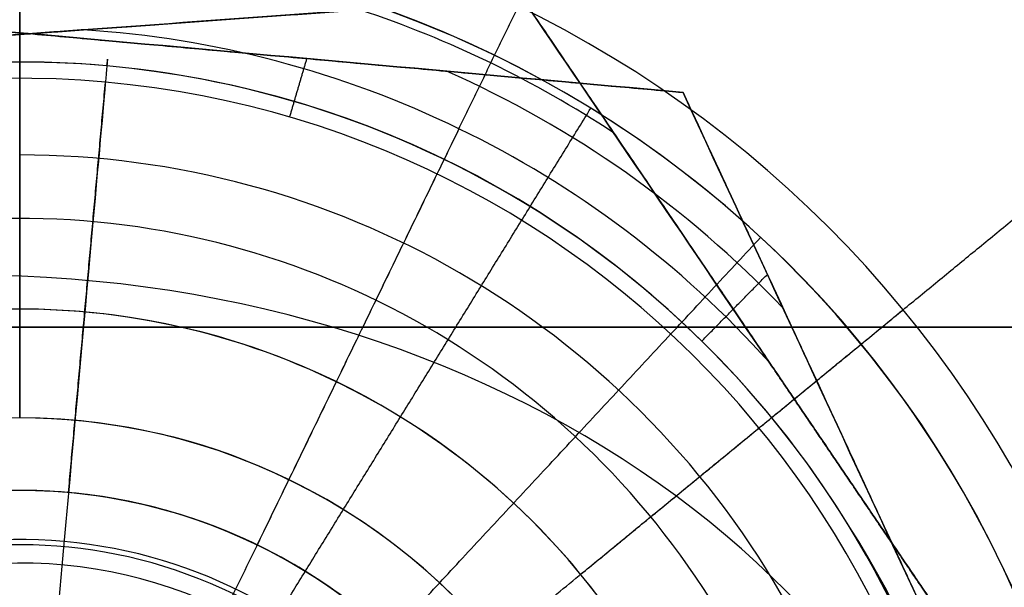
# Model space of a CAD drawing. Header units: millimetres. Extents: x -5.9 to 8.2, y -1.3 to -0.5.
# Tile 37 of 107: x -4.3158 to -4.2887, y -0.8459 to -0.8303. Entities that reach past the tile are written whole.
import ezdxf

# ---------------------------------------------------------------- set-up
doc = ezdxf.new("R2010")
doc.units = ezdxf.units.MM
doc.header["$MEASUREMENT"] = 0
for name, color, linetype, true_color in [('IGES level 1', 7, 'Continuous', 0xffffff), ('IGES level 24', 7, 'Continuous', 0xffffff), ('IGES level 3', 7, 'Continuous', 0xffffff), ('IGES level 31', 7, 'Continuous', 0xcbd2ef), ('IGES level 35', 7, 'Continuous', 0xcbd2ef), ('IGES level 5', 7, 'Continuous', 0xffffff), ('IGES level 7', 7, 'Continuous', 0xffffff)]:
    doc.layers.add(name, color=color, linetype=linetype, true_color=true_color)

msp = doc.modelspace()

# ---------------------------------------------------------------- linework, layer by layer
at = {"layer": 'IGES level 1'}
for centre, radius, start, end in [((-4.315839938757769, -0.8582795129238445, -10.18994323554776), 0.05, 90, 270), ((-4.315839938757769, -0.8582795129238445, -10.18994323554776), 0.05, 90, 270), ((-4.315839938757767, -0.8582795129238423, -10.18994323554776), 0.05, 270.000000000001, 90.00000000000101), ((-4.315839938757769, -0.8582795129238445, -10.15974166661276), 0.05000000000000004, 270, 90.00000002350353), ((-4.315839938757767, -0.8582795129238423, -10.18994323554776), 0.05, 270.000000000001, 90.00000000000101), ((-4.315839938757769, -0.8582795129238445, -10.30494323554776), 0.04000000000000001, 90, 270), ((-4.315839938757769, -0.8582795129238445, -10.34494323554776), 0.04000000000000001, 90, 270), ((-4.315839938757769, -0.8582795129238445, -10.30494323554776), 0.04000000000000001, 90, 270), ((-4.315839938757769, -0.8582795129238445, -10.34494323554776), 0.04000000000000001, 90, 270), ((-4.315839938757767, -0.8582795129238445, -10.34494323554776), 0.04000000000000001, 269.9999999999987, 89.99999999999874), ((-4.315839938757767, -0.8582795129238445, -10.30494323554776), 0.04000000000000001, 270.0000000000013, 90.00000000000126), ((-4.315839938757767, -0.8582795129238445, -10.34494323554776), 0.04000000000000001, 270.0000000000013, 90.00000000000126), ((-4.315839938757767, -0.8582795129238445, -10.30494323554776), 0.04000000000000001, 269.9999999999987, 89.99999999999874), ((-4.315839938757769, -0.8582795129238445, -10.32494323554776), 0.04000000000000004, 269.999999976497, 90), ((-4.315839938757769, -0.8582795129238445, -10.29893462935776), 0.03000000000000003, 269.9999999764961, 90), ((-4.315839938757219, -0.8582795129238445, -10.29292602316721), 0.02, 90, 270), ((-4.315839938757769, -0.8582795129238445, -10.18994323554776), 0.02, 90, 270), ((-4.315839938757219, -0.8582795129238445, -10.29292602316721), 0.02, 90, 270), ((-4.315839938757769, -0.8582795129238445, -10.18994323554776), 0.02, 90, 270), ((-4.315839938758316, -0.8582795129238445, -10.29292602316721), 0.02, 270, 90), ((-4.315839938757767, -0.8582795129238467, -10.18994323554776), 0.02, 270, 90), ((-4.315839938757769, -0.8582795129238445, -10.24143462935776), 0.02000000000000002, 269.999999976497, 90), ((-4.315839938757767, -0.8582795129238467, -10.18994323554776), 0.02, 270, 90), ((-4.315839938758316, -0.8582795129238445, -10.29292602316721), 0.02, 270, 90)]:
    msp.add_arc(centre, radius, start, end, dxfattribs=at)
for points, knots in [([(-4.315839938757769, -0.9082795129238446, -10.13629406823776), (-4.329111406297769, -0.9082795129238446, -10.13629406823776), (-4.34202002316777, -0.9028141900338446, -10.13474131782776), (-4.36038625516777, -0.8844397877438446, -10.13144193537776), (-4.36583457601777, -0.8714041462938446, -10.12994457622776), (-4.36584529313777, -0.8451957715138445, -10.12994189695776), (-4.360452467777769, -0.8321758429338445, -10.13143087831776), (-4.34191700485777, -0.8136514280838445, -10.13475898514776), (-4.328923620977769, -0.8082795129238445, -10.13629406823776), (-4.315839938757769, -0.8082795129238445, -10.13629406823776)], [1, 1, 1, 1, 1.25, 1.25, 1.5, 1.5, 1.75, 1.75, 2, 2, 2, 2]), ([(-4.315839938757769, -0.9082795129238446, -10.13629406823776), (-4.329111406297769, -0.9082795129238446, -10.13629406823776), (-4.34202002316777, -0.9028141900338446, -10.13474131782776), (-4.36038625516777, -0.8844397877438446, -10.13144193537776), (-4.36583457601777, -0.8714041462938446, -10.12994457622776), (-4.36584529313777, -0.8451957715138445, -10.12994189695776), (-4.360452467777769, -0.8321758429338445, -10.13143087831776), (-4.34191700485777, -0.8136514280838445, -10.13475898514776), (-4.328923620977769, -0.8082795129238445, -10.13629406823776), (-4.315839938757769, -0.8082795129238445, -10.13629406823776)], [0, 0, 0, 0, 0.25, 0.25, 0.5, 0.5, 0.75, 0.75, 1, 1, 1, 1]), ([(-4.315839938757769, -0.8082795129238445, -10.13629406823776), (-4.30275981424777, -0.8082795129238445, -10.13629406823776), (-4.289726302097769, -0.8136913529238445, -10.13475212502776), (-4.27127693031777, -0.8321229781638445, -10.13144006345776), (-4.26584391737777, -0.8450734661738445, -10.12994423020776), (-4.26583596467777, -0.8714554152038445, -10.12994224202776), (-4.27129535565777, -0.8844366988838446, -10.13144182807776), (-4.28963955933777, -0.9027987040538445, -10.13473809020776), (-4.302572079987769, -0.9082795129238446, -10.13629406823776), (-4.315839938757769, -0.9082795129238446, -10.13629406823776)], [1, 1, 1, 1, 1.25, 1.25, 1.5, 1.5, 1.75, 1.75, 2, 2, 2, 2]), ([(-4.315839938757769, -0.8082795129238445, -10.13629406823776), (-4.30275981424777, -0.8082795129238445, -10.13629406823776), (-4.289726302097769, -0.8136913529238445, -10.13475212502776), (-4.27127693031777, -0.8321229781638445, -10.13144006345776), (-4.26584391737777, -0.8450734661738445, -10.12994423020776), (-4.26583596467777, -0.8714554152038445, -10.12994224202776), (-4.27129535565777, -0.8844366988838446, -10.13144182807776), (-4.28963955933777, -0.9027987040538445, -10.13473809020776), (-4.302572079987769, -0.9082795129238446, -10.13629406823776), (-4.315839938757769, -0.9082795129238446, -10.13629406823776)], [0, 0, 0, 0, 0.25, 0.25, 0.5, 0.5, 0.75, 0.75, 1, 1, 1, 1])]:
    msp.add_open_spline(points, degree=3, knots=knots, dxfattribs=at)
for points in [[(-4.315839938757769, -0.8082795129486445, -10.18994323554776), (-4.315839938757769, -0.8232795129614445, -10.18994323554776), (-4.315839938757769, -0.8382795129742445, -10.18994323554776)], [(-4.315839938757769, -0.8382795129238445, -10.29292602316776), (-4.315839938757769, -0.8282795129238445, -10.29893462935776), (-4.315839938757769, -0.8182795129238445, -10.30494323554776)], [(-4.315839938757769, -0.8182795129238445, -10.30494323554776), (-4.315839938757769, -0.8282795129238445, -10.29893462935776), (-4.315839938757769, -0.8382795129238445, -10.29292602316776)], [(-4.30037972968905, -0.845591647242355, -10.29292602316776), (-4.292649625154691, -0.8392477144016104, -10.29893462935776), (-4.284919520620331, -0.8329037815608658, -10.30494323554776)], [(-4.315839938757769, -0.8382795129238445, -10.18994323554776), (-4.315839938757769, -0.8382795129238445, -10.24143462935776), (-4.315839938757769, -0.8382795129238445, -10.29292602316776)], [(-4.315839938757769, -0.8382795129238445, -10.29292602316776), (-4.315839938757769, -0.8382795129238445, -10.24143462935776), (-4.315839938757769, -0.8382795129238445, -10.18994323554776)], [(-4.30037972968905, -0.845591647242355, -10.18994323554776), (-4.30037972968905, -0.845591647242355, -10.24143462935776), (-4.30037972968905, -0.845591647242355, -10.29292602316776)]]:
    msp.add_open_spline(points, degree=2, dxfattribs=at)
at = {"layer": 'IGES level 24'}
for points in [[(-4.915839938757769, -0.8387795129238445, -10.35294323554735), (1.184160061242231, -0.8387795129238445, -10.35294323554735), (7.284160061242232, -0.8387795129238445, -10.35294323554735)], [(-4.915839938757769, -0.8387795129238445, -10.36094323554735), (1.184160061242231, -0.8387795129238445, -10.36094323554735), (7.284160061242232, -0.8387795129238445, -10.36094323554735)], [(7.284160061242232, -0.8387795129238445, -10.35294323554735), (1.184160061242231, -0.8387795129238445, -10.35294323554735), (-4.915839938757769, -0.8387795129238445, -10.35294323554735)], [(-4.915839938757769, -0.8387795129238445, -10.35694323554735), (1.184160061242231, -0.8387795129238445, -10.35694323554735), (7.284160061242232, -0.8387795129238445, -10.35694323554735)], [(7.284160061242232, -0.8387795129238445, -10.36094323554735), (1.184160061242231, -0.8387795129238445, -10.36094323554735), (-4.915839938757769, -0.8387795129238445, -10.36094323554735)]]:
    msp.add_open_spline(points, degree=2, dxfattribs=at)
at = {"layer": 'IGES level 3'}
for centre, radius, start, end in [((-4.315839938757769, -0.8582795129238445, -10.36094323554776), 0.02, 90, 270), ((-4.31583993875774, -0.8582795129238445, -10.37094323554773), 0.02, 90, 270), ((-4.31583993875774, -0.8582795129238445, -10.37094323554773), 0.02, 90, 270), ((-4.315839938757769, -0.8582795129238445, -10.36094323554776), 0.02, 90, 270), ((-4.315839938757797, -0.8582795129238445, -10.37094323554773), 0.02, 270, 90), ((-4.315839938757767, -0.8582795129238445, -10.36094323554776), 0.02, 270, 90), ((-4.315839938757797, -0.8582795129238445, -10.37094323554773), 0.02, 270, 90), ((-4.315839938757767, -0.8582795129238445, -10.36094323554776), 0.02, 270, 90), ((-4.315839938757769, -0.8582795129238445, -10.36594323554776), 0.02000000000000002, 269.999999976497, 90)]:
    msp.add_arc(centre, radius, start, end, dxfattribs=at)
for points in [[(-4.315839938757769, -0.8382795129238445, -10.36094323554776), (-4.315839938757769, -0.8382795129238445, -10.36594323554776), (-4.315839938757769, -0.8382795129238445, -10.37094323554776)], [(-4.315839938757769, -0.8382795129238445, -10.37094323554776), (-4.315839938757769, -0.8382795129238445, -10.36594323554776), (-4.315839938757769, -0.8382795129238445, -10.36094323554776)], [(-4.30037972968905, -0.845591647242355, -10.36094323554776), (-4.30037972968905, -0.845591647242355, -10.36594323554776), (-4.30037972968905, -0.845591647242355, -10.37094323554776)]]:
    msp.add_open_spline(points, degree=2, dxfattribs=at)
at = {"layer": 'IGES level 31', "extrusion": (0.9959724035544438, -0.08966031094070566, 0)}
msp.add_arc((-1.241782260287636, -10.16294323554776, -4.22150386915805), 0.02699999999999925, 353.2326266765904, 90, dxfattribs=at)
at = {"layer": 'IGES level 31'}
for centre, radius, start, end in [((-4.315839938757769, -0.8582795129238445, -10.16612487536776), 0.02681188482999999, 354.8559346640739, 174.8559346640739), ((-4.315839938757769, -0.8582795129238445, -10.16612487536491), 0.02681188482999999, 354.8559346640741, 174.8559346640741), ((-4.315839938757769, -0.8582795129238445, -10.18885815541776), 0.02904797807, 43.60293887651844, 66.10886382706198), ((-4.315839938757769, -0.8582795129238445, -10.16702831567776), 0.02904797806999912, 43.60306799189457, 66.10886381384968), ((-4.315839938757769, -0.8582795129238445, -10.18994323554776), 0.02636231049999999, 354.8559346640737, 174.8559346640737), ((-4.315839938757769, -0.8582795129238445, -10.18994323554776), 0.02636231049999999, 354.8559346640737, 174.8559346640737), ((-4.315839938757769, -0.8582795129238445, -10.18994323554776), 0.01499999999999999, 354.8559346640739, 174.8559346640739), ((-4.315839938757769, -0.8582795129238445, -10.18994323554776), 0.01499999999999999, 354.8559346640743, 174.8559346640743), ((-4.315839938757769, -0.8582795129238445, -10.18859011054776), 0.01364687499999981, 354.8559346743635, 174.8559346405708)]:
    msp.add_arc(centre, radius, start, end, dxfattribs=at)
at = {"layer": 'IGES level 31', "extrusion": (-0.05687989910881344, -0.6318382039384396, 0.7730104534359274)}
msp.add_arc((-4.221503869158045, -7.407213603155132, -7.068283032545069), 0.027, 1.903323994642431, 180, dxfattribs=at)
at = {"layer": 'IGES level 31', "extrusion": (0.01749185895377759, 0.1943045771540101, 0.980785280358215)}
msp.add_arc((4.22150386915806, -0.7647701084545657, -10.20992483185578), 0.027, 183.8066474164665, 217.1605938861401, dxfattribs=at)
at = {"layer": 'IGES level 31'}
for points, knots in [([(-4.329190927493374, -0.8294592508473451, -10.18776141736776), (-4.323967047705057, -0.8299295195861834, -10.18882097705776), (-4.318658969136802, -0.8304073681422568, -10.18948017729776), (-4.308101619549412, -0.8313577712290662, -10.18948121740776), (-4.302783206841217, -0.8318365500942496, -10.18882158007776), (-4.297556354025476, -0.8323070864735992, -10.18776141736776)], [6.141592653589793, 6.141592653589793, 6.141592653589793, 6.141592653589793, 6.641592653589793, 6.641592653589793, 7.141592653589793, 7.141592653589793, 7.141592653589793, 7.141592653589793]), ([(-4.297556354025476, -0.8323070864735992, -10.16812505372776), (-4.302783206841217, -0.8318365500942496, -10.16706489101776), (-4.308101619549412, -0.8313577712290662, -10.16640525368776), (-4.318658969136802, -0.8304073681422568, -10.16640629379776), (-4.323967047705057, -0.8299295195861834, -10.16706549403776), (-4.329190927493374, -0.8294592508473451, -10.16812505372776)], [6.141592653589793, 6.141592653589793, 6.141592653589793, 6.141592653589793, 6.641592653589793, 6.641592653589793, 7.141592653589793, 7.141592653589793, 7.141592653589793, 7.141592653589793]), ([(-4.297556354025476, -0.8323070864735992, -10.16812505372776), (-4.302783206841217, -0.8318365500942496, -10.16706489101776), (-4.308101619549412, -0.8313577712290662, -10.16640525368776), (-4.318658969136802, -0.8304073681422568, -10.16640629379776), (-4.323967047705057, -0.8299295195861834, -10.16706549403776), (-4.329190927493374, -0.8294592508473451, -10.16812505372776)], [1, 1, 1, 1, 1.5, 1.5, 2, 2, 2, 2]), ([(-4.329190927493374, -0.8294592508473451, -10.18776141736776), (-4.323967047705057, -0.8299295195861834, -10.18882097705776), (-4.318658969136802, -0.8304073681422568, -10.18948017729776), (-4.308101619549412, -0.8313577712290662, -10.18948121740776), (-4.302783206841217, -0.8318365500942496, -10.18882158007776), (-4.297556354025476, -0.8323070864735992, -10.18776141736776)], [3, 3, 3, 3, 3.5, 3.5, 4, 4, 4, 4]), ([(-4.297556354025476, -0.8323070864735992, -10.18776141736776), (-4.295343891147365, -0.8370830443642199, -10.18882471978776), (-4.293125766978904, -0.8418712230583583, -10.18947738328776), (-4.288671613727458, -0.8514862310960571, -10.18948398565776), (-4.286423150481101, -0.8563399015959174, -10.18882727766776), (-4.284205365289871, -0.8611273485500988, -10.18776141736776)], [7.141592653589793, 7.141592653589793, 7.141592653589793, 7.141592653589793, 7.641592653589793, 7.641592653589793, 8.141592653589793, 8.141592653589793, 8.141592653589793, 8.141592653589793]), ([(-4.284205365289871, -0.8611273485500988, -10.16812505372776), (-4.286417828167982, -0.8563513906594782, -10.16706175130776), (-4.288635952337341, -0.8515632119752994, -10.16640908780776), (-4.29309010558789, -0.8419482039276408, -10.16640248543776), (-4.295338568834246, -0.8370945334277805, -10.16705919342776), (-4.297556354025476, -0.8323070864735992, -10.16812505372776)], [5.141592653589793, 5.141592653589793, 5.141592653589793, 5.141592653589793, 5.641592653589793, 5.641592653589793, 6.141592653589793, 6.141592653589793, 6.141592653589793, 6.141592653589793]), ([(-4.284205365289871, -0.8611273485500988, -10.16812505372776), (-4.286417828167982, -0.8563513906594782, -10.16706175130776), (-4.288635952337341, -0.8515632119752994, -10.16640908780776), (-4.29309010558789, -0.8419482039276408, -10.16640248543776), (-4.295338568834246, -0.8370945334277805, -10.16705919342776), (-4.297556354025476, -0.8323070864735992, -10.16812505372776)], [1, 1, 1, 1, 1.5, 1.5, 2, 2, 2, 2]), ([(-4.297556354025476, -0.8323070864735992, -10.18776141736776), (-4.295343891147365, -0.8370830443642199, -10.18882471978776), (-4.293125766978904, -0.8418712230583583, -10.18947738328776), (-4.288671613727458, -0.8514862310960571, -10.18948398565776), (-4.286423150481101, -0.8563399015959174, -10.18882727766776), (-4.284205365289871, -0.8611273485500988, -10.18776141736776)], [3, 3, 3, 3, 3.5, 3.5, 4, 4, 4, 4])]:
    msp.add_open_spline(points, degree=3, knots=knots, dxfattribs=at)
for points in [[(-4.329190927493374, -0.8294592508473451, -10.17794323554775), (-4.313373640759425, -0.8308831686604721, -10.17794323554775), (-4.297556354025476, -0.8323070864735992, -10.17794323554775)], [(-4.313373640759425, -0.8308831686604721, -10.16640577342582), (-4.313373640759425, -0.8308831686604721, -10.17794323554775), (-4.313373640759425, -0.8308831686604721, -10.18948069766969)], [(-4.308399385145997, -0.8329890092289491, -10.18994323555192), (-4.308161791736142, -0.8321814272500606, -10.18960312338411), (-4.307924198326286, -0.8313738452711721, -10.18926301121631)], [(-4.314495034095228, -0.8433399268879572, -10.18994323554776), (-4.313985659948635, -0.8376816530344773, -10.18994323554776), (-4.313476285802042, -0.8320233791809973, -10.18994323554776)], [(-4.297556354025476, -0.8323070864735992, -10.16812505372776), (-4.297556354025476, -0.8323070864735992, -10.17794323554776), (-4.297556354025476, -0.8323070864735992, -10.18776141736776)], [(-4.297556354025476, -0.8323070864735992, -10.17794323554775), (-4.290880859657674, -0.8467172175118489, -10.17794323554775), (-4.284205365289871, -0.8611273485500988, -10.17794323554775)], [(-4.297556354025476, -0.8323070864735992, -10.18776141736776), (-4.297556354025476, -0.8323070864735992, -10.17794323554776), (-4.297556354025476, -0.8323070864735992, -10.16812505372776)], [(-4.297040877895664, -0.839162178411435, -10.16612487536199), (-4.296136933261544, -0.8382429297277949, -10.16664576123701), (-4.295232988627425, -0.8373236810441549, -10.16716664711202)]]:
    msp.add_open_spline(points, degree=2, dxfattribs=at)
at = {"layer": 'IGES level 35'}
for centre, radius, start, end in [((-4.315839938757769, -0.8582795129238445, -10.33895523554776), 0.02976626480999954, 56.63927325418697, 71.63394297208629), ((-4.315839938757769, -0.8582795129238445, -10.35893123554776), 0.02976626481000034, 56.63926341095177, 71.63393312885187), ((-4.315839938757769, -0.8582795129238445, -10.33694323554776), 0.02775426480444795, 41.8981451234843, 86.37506125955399), ((-4.315839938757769, -0.8582795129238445, -10.36094323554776), 0.02775426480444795, 41.8981451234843, 86.37506125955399), ((-4.315839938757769, -0.8582795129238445, -10.36094323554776), 0.02775426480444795, 41.8981451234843, 86.37506125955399), ((-4.315839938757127, -0.8582795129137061, -10.33694323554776), 0.02775426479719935, 41.89814510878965, 86.3750612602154), ((-4.315839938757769, -0.8582795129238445, -10.33694323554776), 0.015, 334.1366031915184, 154.1366031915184), ((-4.315839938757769, -0.8582795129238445, -10.33694323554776), 0.015, 334.1366031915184, 154.1366031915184), ((-4.315839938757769, -0.8582795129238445, -10.33844323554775), 0.01350000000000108, 334.1366032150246, 154.1366031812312)]:
    msp.add_arc(centre, radius, start, end, dxfattribs=at)
for points, degree in [([(-4.333659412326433, -0.8319964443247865, -10.34894323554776), (-4.31782364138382, -0.8308511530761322, -10.34894323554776), (-4.301987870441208, -0.8297058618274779, -10.34894323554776)], 2), ([(-4.314085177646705, -0.8305807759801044, -10.36094323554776), (-4.3098467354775, -0.8302742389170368, -10.36036933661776), (-4.30578012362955, -0.8299801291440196, -10.35884431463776), (-4.301987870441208, -0.8297058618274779, -10.35694323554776)], 3), ([(-4.301987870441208, -0.8297058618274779, -10.34094323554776), (-4.305800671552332, -0.8299816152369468, -10.33903185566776), (-4.309878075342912, -0.8302765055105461, -10.33751289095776), (-4.314085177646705, -0.8305807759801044, -10.33694323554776)], 3), ([(-4.314085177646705, -0.8305807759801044, -10.36094323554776), (-4.3098467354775, -0.8302742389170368, -10.36036933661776), (-4.30578012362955, -0.8299801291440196, -10.35884431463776), (-4.301987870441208, -0.8297058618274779, -10.35694323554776)], 3), ([(-4.301987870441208, -0.8297058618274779, -10.34094323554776), (-4.30580067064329, -0.8299816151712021, -10.33903185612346), (-4.309878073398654, -0.8302765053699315, -10.33751289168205), (-4.314085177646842, -0.8305807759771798, -10.33694323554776)], 3), ([(-4.303732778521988, -0.8333052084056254, -10.36094323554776), (-4.30286032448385, -0.8315055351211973, -10.35894323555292), (-4.301987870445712, -0.8297058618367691, -10.35694323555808)], 2), ([(-4.303732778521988, -0.8333052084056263, -10.33694323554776), (-4.302860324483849, -0.8315055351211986, -10.33894323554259), (-4.301987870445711, -0.829705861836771, -10.34094323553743)], 2), ([(-4.295181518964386, -0.8397449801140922, -10.33694323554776), (-4.29756620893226, -0.836227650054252, -10.33751713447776), (-4.299854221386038, -0.8328529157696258, -10.33904215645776), (-4.301987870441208, -0.8297058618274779, -10.34094323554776)], 3), ([(-4.301987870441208, -0.8297058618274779, -10.35694323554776), (-4.299842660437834, -0.8328699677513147, -10.35885461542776), (-4.297548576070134, -0.8362536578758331, -10.36037358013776), (-4.295181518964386, -0.8397449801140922, -10.36094323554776)], 3), ([(-4.301987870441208, -0.8297058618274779, -10.34894323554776), (-4.293078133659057, -0.842847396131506, -10.34894323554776), (-4.284168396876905, -0.8559889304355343, -10.34894323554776)], 2), ([(-4.301987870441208, -0.8297058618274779, -10.35694323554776), (-4.299842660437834, -0.8328699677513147, -10.35885461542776), (-4.297548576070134, -0.8362536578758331, -10.36037358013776), (-4.295181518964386, -0.8397449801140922, -10.36094323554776)], 3), ([(-4.295181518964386, -0.8397449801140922, -10.33694323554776), (-4.29756620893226, -0.836227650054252, -10.33751713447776), (-4.299854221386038, -0.8328529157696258, -10.33904215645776), (-4.301987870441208, -0.8297058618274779, -10.34094323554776)], 3), ([(-4.314085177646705, -0.8305807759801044, -10.33694323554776), (-4.317823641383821, -0.8308511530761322, -10.33694323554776), (-4.321562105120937, -0.8311215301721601, -10.33694323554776)], 2), ([(-4.321562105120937, -0.8311215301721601, -10.36094323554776), (-4.317823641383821, -0.8308511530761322, -10.36094323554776), (-4.314085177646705, -0.8305807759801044, -10.36094323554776)], 2), ([(-4.314085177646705, -0.8305807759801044, -10.33694323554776), (-4.317823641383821, -0.8308511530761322, -10.33694323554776), (-4.321562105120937, -0.8311215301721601, -10.33694323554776)], 2), ([(-4.314085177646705, -0.8305807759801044, -10.36094323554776), (-4.317823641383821, -0.8308511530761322, -10.36094323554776), (-4.321562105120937, -0.8311215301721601, -10.36094323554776)], 2), ([(-4.303732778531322, -0.8333052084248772, -10.36094323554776), (-4.307168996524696, -0.8403933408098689, -10.36094323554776), (-4.310605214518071, -0.8474814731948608, -10.36094323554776)], 2), ([(-4.303732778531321, -0.8333052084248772, -10.33694323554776), (-4.306514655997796, -0.8390435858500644, -10.33694323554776), (-4.309296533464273, -0.8447819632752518, -10.33694323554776)], 2), ([(-4.290974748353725, -0.84594981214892, -10.33694323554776), (-4.293078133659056, -0.842847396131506, -10.33694323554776), (-4.295181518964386, -0.8397449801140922, -10.33694323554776)], 2), ([(-4.295181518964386, -0.8397449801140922, -10.36094323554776), (-4.293078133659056, -0.842847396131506, -10.36094323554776), (-4.290974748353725, -0.84594981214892, -10.36094323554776)], 2), ([(-4.290974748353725, -0.84594981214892, -10.33694323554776), (-4.293078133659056, -0.842847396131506, -10.33694323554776), (-4.295181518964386, -0.8397449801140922, -10.33694323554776)], 2), ([(-4.290974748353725, -0.84594981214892, -10.36094323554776), (-4.293078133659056, -0.842847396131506, -10.36094323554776), (-4.295181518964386, -0.8397449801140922, -10.36094323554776)], 2), ([(-4.293078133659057, -0.842847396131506, -10.36094323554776), (-4.293078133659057, -0.842847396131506, -10.34894323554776), (-4.293078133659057, -0.842847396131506, -10.33694323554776)], 2), ([(-4.290974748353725, -0.84594981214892, -10.36094323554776), (-4.288590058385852, -0.8494671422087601, -10.36036933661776), (-4.286302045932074, -0.8528418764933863, -10.35884431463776), (-4.284168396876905, -0.8559889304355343, -10.35694323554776)], 3), ([(-4.284168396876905, -0.8559889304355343, -10.34094323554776), (-4.28631360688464, -0.8528248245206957, -10.33903185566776), (-4.288607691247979, -0.849441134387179, -10.33751289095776), (-4.290974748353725, -0.84594981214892, -10.33694323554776)], 3), ([(-4.290974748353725, -0.84594981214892, -10.36094323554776), (-4.288590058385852, -0.8494671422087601, -10.36036933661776), (-4.286302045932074, -0.8528418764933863, -10.35884431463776), (-4.284168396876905, -0.8559889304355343, -10.35694323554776)], 3), ([(-4.284168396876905, -0.8559889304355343, -10.34094323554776), (-4.28631360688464, -0.8528248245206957, -10.33903185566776), (-4.288607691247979, -0.849441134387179, -10.33751289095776), (-4.290974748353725, -0.84594981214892, -10.33694323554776)], 3)]:
    msp.add_open_spline(points, degree=degree, dxfattribs=at)
at = {"layer": 'IGES level 5'}
for centre, radius, start, end in [((-4.315839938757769, -0.8582795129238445, -10.40094323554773), 0.03149999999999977, 90, 270), ((-4.315839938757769, -0.8582795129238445, -10.40094323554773), 0.03149999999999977, 90, 270), ((-4.315839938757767, -0.8582795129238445, -10.40094323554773), 0.03149999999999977, 270, 90), ((-4.315839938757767, -0.8582795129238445, -10.40094323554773), 0.03149999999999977, 270, 90), ((-4.315839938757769, -0.8582795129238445, -10.39369323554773), 0.02424999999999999, 269.9999999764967, 90), ((-4.315839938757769, -0.8582795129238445, -10.37094323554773), 0.01700000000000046, 90, 270), ((-4.315839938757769, -0.8582795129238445, -10.37094323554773), 0.01700000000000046, 90, 270), ((-4.315839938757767, -0.8582795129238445, -10.37094323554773), 0.01700000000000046, 270, 90), ((-4.315839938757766, -0.8582795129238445, -10.38644323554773), 0.01700000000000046, 270, 90), ((-4.315839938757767, -0.8582795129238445, -10.37094323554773), 0.01700000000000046, 270, 90), ((-4.315839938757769, -0.8582795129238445, -10.37869323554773), 0.01700000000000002, 269.9999999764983, 90), ((-4.315839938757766, -0.8582795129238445, -10.38644323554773), 0.01700000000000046, 270, 90)]:
    msp.add_arc(centre, radius, start, end, dxfattribs=at)
for points in [[(-4.315839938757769, -0.8412795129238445, -10.38644323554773), (-4.315839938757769, -0.8340295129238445, -10.39369323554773), (-4.315839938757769, -0.8267795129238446, -10.40094323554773)], [(-4.315839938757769, -0.8267795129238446, -10.40094323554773), (-4.315839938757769, -0.8340295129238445, -10.39369323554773), (-4.315839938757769, -0.8412795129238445, -10.38644323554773)], [(-4.302698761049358, -0.8474948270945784, -10.38644323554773), (-4.297094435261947, -0.8428954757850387, -10.39369323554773), (-4.291490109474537, -0.838296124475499, -10.40094323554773)], [(-4.315839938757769, -0.8412795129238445, -10.37094323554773), (-4.315839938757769, -0.8412795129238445, -10.37869323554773), (-4.315839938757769, -0.8412795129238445, -10.38644323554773)], [(-4.315839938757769, -0.8412795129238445, -10.38644323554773), (-4.315839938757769, -0.8412795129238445, -10.37869323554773), (-4.315839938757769, -0.8412795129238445, -10.37094323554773)]]:
    msp.add_open_spline(points, degree=2, dxfattribs=at)
at = {"layer": 'IGES level 7'}
for centre, radius, start, end in [((-4.315839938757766, -0.8582795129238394, -10.39894323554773), 0.03000000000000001, 328.3521679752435, 148.3521679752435), ((-4.315839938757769, -0.8582795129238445, -10.40094323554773), 0.03000000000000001, 328.3521679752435, 148.3521679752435), ((-4.315839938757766, -0.8582795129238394, -10.39894323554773), 0.03000000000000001, 328.3521679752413, 148.3521679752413), ((-4.315839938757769, -0.8582795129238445, -10.39994323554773), 0.02999999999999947, 328.3521679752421, 148.3521679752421), ((-4.315839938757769, -0.8582795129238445, -10.40094323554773), 0.03000000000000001, 328.3521679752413, 148.3521679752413), ((-4.315839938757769, -0.8582795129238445, -10.39144323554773), 0.02250000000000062, 328.352167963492, 148.3521679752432), ((-4.315839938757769, -0.8582795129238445, -10.40094323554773), 0.03, 148.352167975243, 328.3521679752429), ((-4.315839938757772, -0.8582795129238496, -10.39894323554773), 0.03, 148.352167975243, 328.3521679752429), ((-4.315839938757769, -0.8582795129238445, -10.40094323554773), 0.03, 148.352167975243, 328.3521679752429), ((-4.315839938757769, -0.8582795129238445, -10.39994323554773), 0.02999999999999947, 148.3521679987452, 328.3521679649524), ((-4.315839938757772, -0.8582795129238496, -10.39894323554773), 0.03, 148.352167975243, 328.3521679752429), ((-4.315839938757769, -0.8582795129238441, -10.15494323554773), 0.015, 328.3521679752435, 148.3521679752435), ((-4.315839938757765, -0.8582795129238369, -10.38394323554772), 0.015, 328.3521679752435, 148.3521679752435), ((-4.315839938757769, -0.8582795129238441, -10.15494323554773), 0.015, 328.3521679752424, 148.3521679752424), ((-4.315839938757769, -0.8582795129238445, -10.26944323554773), 0.01499999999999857, 328.3521679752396, 148.3521679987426), ((-4.315839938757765, -0.8582795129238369, -10.38394323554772), 0.015, 328.3521679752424, 148.3521679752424), ((-4.315839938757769, -0.8582795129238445, -10.15294323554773), 0.01300000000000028, 328.3521679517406, 148.3521679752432)]:
    msp.add_arc(centre, radius, start, end, dxfattribs=at)
for points in [[(-4.310592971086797, -0.8497666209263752, -10.40094323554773), (-4.305346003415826, -0.8412537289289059, -10.40094323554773), (-4.300099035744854, -0.8327408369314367, -10.40094323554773)], [(-4.305629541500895, -0.8472909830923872, -10.38394323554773), (-4.300524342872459, -0.8417967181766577, -10.39144323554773), (-4.295419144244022, -0.8363024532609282, -10.39894323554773)], [(-4.310611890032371, -0.8442200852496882, -10.38394323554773), (-4.310611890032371, -0.8442200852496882, -10.26944323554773), (-4.310611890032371, -0.8442200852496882, -10.15494323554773)]]:
    msp.add_open_spline(points, degree=2, dxfattribs=at)

doc.saveas('drawing.dxf')
